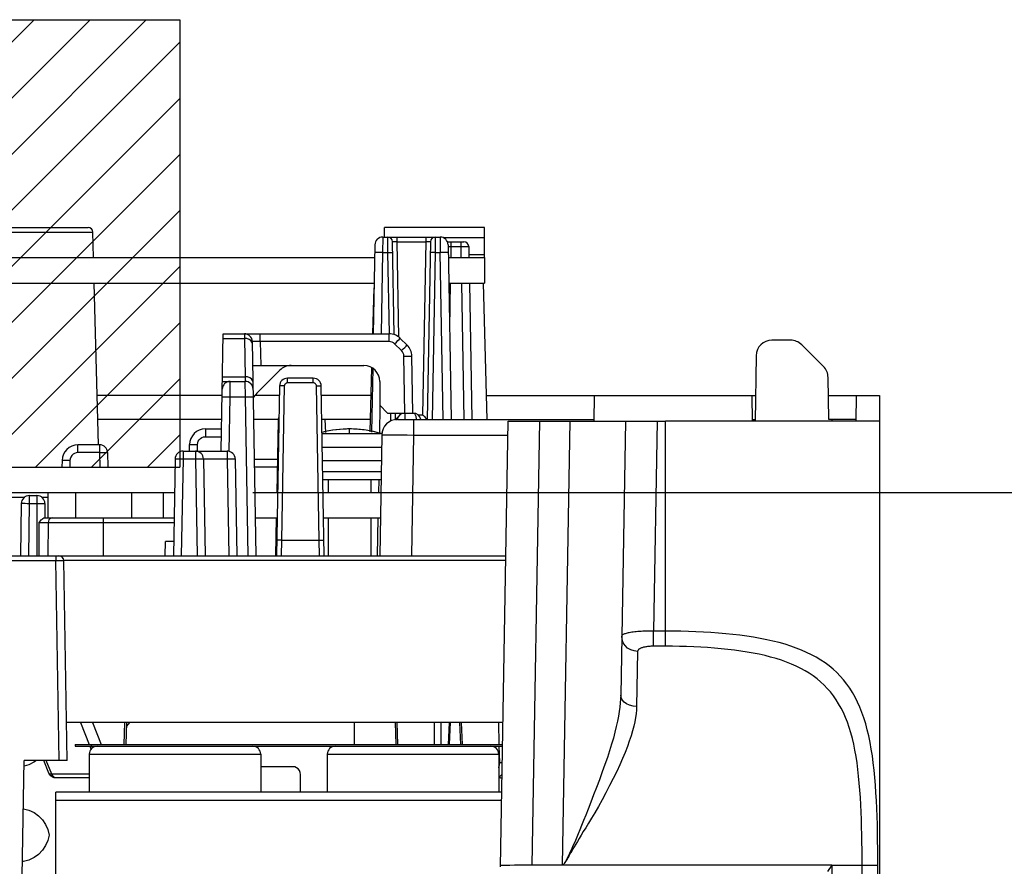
# Model space of a CAD drawing. Extents: x 30 to 410, y 34 to 287.
# Tile 45 of 66: x 308 to 333, y 93 to 115. Entities that reach past the tile are written whole.
import ezdxf

# ---------------------------------------------------------------- set-up
doc = ezdxf.new("R2010")
doc.units = 0
doc.header["$LTSCALE"] = 23.1
doc.layers.get('0').update_dxf_attribs({"linetype": 'CONTINUOUS'})
for name, color, linetype in [('ALL_AXIS', 7, 'CONTINUOUS'), ('ALL_CURVE', 7, 'CONTINUOUS'), ('ALL_DIM', 7, 'CONTINUOUS'), ('ALL_FEATURES', 7, 'CONTINUOUS')]:
    doc.layers.add(name, color=color, linetype=linetype)
doc.dimstyles.get("Standard").update_dxf_attribs({"dimtxt": 2.5, "dimasz": 2.5, "dimexe": 1.25, "dimexo": 0.625, "dimtad": 1, "dimcen": 2.5, "dimazin": 3, "dimtfac": 1, "dimtmove": 0, "dimatfit": 3})

# ---------------------------------------------------------------- blocks, each defined once
blk = doc.blocks.new('_OPEN')
at = {"color": 0, "linetype": 'BYBLOCK'}
for p, q in [((0, 0), (-1, 0.25)), ((-1, -0.25), (0, 0)), ((-1, 0), (0, 0))]:
    blk.add_line(p, q, dxfattribs=at)
blk = doc.blocks.new('*D39')
at = {"layer": 'ALL_DIM', "color": 2, "linetype": 'CONTINUOUS'}
for p, q in [((314.285, 102.702), (380.285, 102.702)), ((379.285, 102.702), (379.285, 74.322)), ((379.285, 45.942), (379.285, 74.322)), ((331.085, 45.942), (380.285, 45.942))]:
    blk.add_line(p, q, dxfattribs=at)
at = {"layer": 'ALL_DIM', "color": 2, "linetype": 'CONTINUOUS', "xscale": 2, "yscale": 2, "zscale": 2}
for p, rotation in [((379.285, 102.702), 90), ((379.285, 45.942), 270)]:
    blk.add_blockref('_OPEN', p, dxfattribs=dict(at, rotation=rotation))

msp = doc.modelspace()

# ---------------------------------------------------------------- linework, layer by layer
at = {"color": 7, "linetype": 'CONTINUOUS'}
for p, q in [((272.285, 114.622), (312.445, 114.622)), ((312.445, 114.622), (312.445, 103.342)), ((272.285, 103.342), (312.445, 103.342))]:
    msp.add_line(p, q, dxfattribs=at)
at = {"color": 2, "linetype": 'CONTINUOUS'}
for p, q in [((297.493, 103.342), (308.773, 114.622)), ((298.907, 103.342), (310.187, 114.622)), ((300.321, 103.342), (311.601, 114.622)), ((301.735, 103.342), (312.445, 114.052)), ((303.15, 103.342), (312.445, 112.638)), ((304.564, 103.342), (312.445, 111.224)), ((305.978, 103.342), (312.445, 109.81)), ((307.392, 103.342), (312.445, 108.395)), ((308.806, 103.342), (312.445, 106.981)), ((310.221, 103.342), (312.445, 105.567)), ((311.635, 103.342), (312.445, 104.153))]:
    msp.add_line(p, q, dxfattribs=at)
at = {"layer": 'ALL_AXIS', "color": 7, "linetype": 'CONTINUOUS'}
for p, q in [((322.281, 104.502), (323.681, 104.502)), ((330.085, 104.502), (324.685, 104.502)), ((330.085, 104.502), (330.085, 77.062)), ((317.527, 103.502), (316.043, 103.502)), ((275.166, 103.342), (312.324, 103.342)), ((317.522, 103.222), (316.048, 103.222)), ((317.519, 103.022), (316.052, 103.022)), ((316.19, 103.022), (316.19, 102.702)), ((317.26, 103.022), (317.26, 102.702)), ((298.719, 102.702), (312.313, 102.702)), ((316.19, 102.062), (316.19, 101.102)), ((317.26, 102.062), (317.26, 101.102))]:
    msp.add_line(p, q, dxfattribs=at)
at = {"layer": 'ALL_AXIS', "color": 9, "linetype": 'CONTINUOUS'}
for p, q in [((316.031, 104.19), (317.509, 104.19)), ((316.038, 103.841), (317.533, 103.841))]:
    msp.add_line(p, q, dxfattribs=at)
at = {"layer": 'ALL_AXIS', "color": 7, "linetype": 'CONTINUOUS'}
for centre, radius, start, end in [((316.725, 101.502), 2.8, 73.743, 104.3961), ((317.397, 103.806), 0.4, 68.3912, 73.743)]:
    msp.add_arc(centre, radius, start, end, dxfattribs=at)
at = {"layer": 'ALL_CURVE', "color": 40, "linetype": 'CONTINUOUS'}
msp.add_line((316.725, 104.208), (316.725, 104.302), dxfattribs=at)
msp.add_arc((316.725, 101.502), 2.8, 75.0994, 104.358, dxfattribs=at)
at = {"layer": 'ALL_FEATURES', "color": 9, "linetype": 'CONTINUOUS'}
for p, q in [((307.117, 109.265), (310.253, 109.265)), ((317.562, 109.142), (317.559, 108.749)), ((317.692, 108.749), (317.687, 109.142)), ((317.927, 109.024), (317.927, 109.142)), ((317.969, 106.614), (317.927, 109.024)), ((317.927, 109.024), (318.644, 109.024)), ((318.644, 109.024), (318.567, 104.66)), ((318.644, 109.142), (318.644, 109.024)), ((318.884, 109.142), (318.879, 108.749)), ((319.008, 109.142), (319.012, 108.749)), ((320.125, 109.124), (319.087, 109.124)), ((319.281, 109.022), (319.281, 108.904)), ((319.529, 109.022), (319.529, 108.904)), ((317.559, 108.749), (317.523, 106.702)), ((317.559, 108.749), (317.692, 108.749)), ((317.728, 106.702), (317.692, 108.749)), ((318.879, 108.749), (318.805, 104.542)), ((318.879, 108.749), (319.012, 108.749)), ((319.085, 104.542), (319.012, 108.749)), ((319.209, 108.905), (319.281, 108.904)), ((319.281, 108.904), (319.277, 108.622)), ((319.281, 108.904), (319.529, 108.904)), ((319.529, 108.904), (319.534, 108.622)), ((320.125, 108.692), (319.733, 108.692)), ((319.265, 107.982), (319.245, 106.835)), ((319.545, 107.982), (319.605, 104.542)), ((313.539, 106.585), (314.076, 106.585)), ((314.075, 106.702), (314.076, 106.585)), ((314.076, 106.585), (314.093, 105.619)), ((314.475, 106.506), (314.475, 106.702)), ((314.475, 106.506), (314.485, 105.902)), ((317.722, 106.506), (314.475, 106.506)), ((317.722, 106.506), (317.722, 106.702)), ((318.035, 106.278), (317.862, 106.448)), ((318.12, 104.702), (318.095, 106.139)), ((313.522, 105.619), (314.093, 105.619)), ((313.713, 105.109), (313.717, 105.502)), ((314.093, 105.619), (314.096, 105.502)), ((314.099, 105.109), (314.096, 105.502)), ((315.16, 105.464), (315.16, 105.582)), ((315.811, 105.464), (315.811, 105.582)), ((315.08, 105.386), (315.012, 101.495)), ((315.811, 105.464), (315.16, 105.464)), ((315.958, 101.495), (315.891, 105.386)), ((313.689, 103.736), (313.713, 105.109)), ((313.713, 105.109), (314.099, 105.109)), ((314.169, 101.102), (314.099, 105.109)), ((317.491, 104.896), (317.479, 104.191)), ((317.766, 104.5), (317.763, 104.704)), ((318.003, 104.66), (318.003, 104.702)), ((318.122, 104.702), (318.122, 104.542)), ((318.338, 104.542), (318.338, 104.149)), ((318.449, 104.66), (318.567, 104.66)), ((321.33, 93.302), (321.525, 104.502)), ((322.281, 104.502), (322.086, 93.302)), ((324.481, 104.502), (324.388, 99.205)), ((324.685, 98.823), (324.685, 104.502)), ((313.092, 104.302), (313.092, 104.106)), ((313.092, 104.106), (313.496, 104.106)), ((318.338, 104.149), (318.285, 101.102)), ((318.338, 104.149), (320.719, 104.149)), ((309.878, 103.706), (309.878, 103.902)), ((310.426, 103.902), (310.426, 103.706)), ((312.528, 103.742), (312.528, 103.546)), ((312.843, 103.742), (312.843, 103.546)), ((312.889, 103.742), (312.892, 103.909)), ((313.643, 103.742), (313.643, 103.546)), ((309.678, 103.509), (309.676, 103.342)), ((310.426, 103.706), (309.878, 103.706)), ((310.426, 103.706), (310.432, 103.342)), ((312.528, 103.546), (312.485, 101.102)), ((312.528, 103.546), (312.843, 103.546)), ((312.843, 103.546), (312.885, 101.102)), ((313.043, 103.546), (313.643, 103.546)), ((313.643, 103.546), (313.685, 101.102)), ((314.33, 103.346), (314.902, 103.346)), ((317.459, 103.022), (317.453, 102.702)), ((304.323, 102.584), (308.537, 102.584)), ((308.652, 102.622), (308.652, 102.426)), ((308.845, 102.622), (308.845, 101.102)), ((308.96, 102.584), (309.125, 102.584)), ((312.025, 102.702), (312.025, 102.062)), ((308.652, 102.426), (308.629, 101.102)), ((308.652, 102.426), (308.845, 102.426)), ((309.203, 102.056), (309.173, 102.04)), ((309.236, 102.062), (309.203, 102.056)), ((310.525, 101.102), (310.525, 102.062)), ((317.442, 102.062), (317.425, 101.102)), ((308.897, 101.944), (308.893, 101.102)), ((309.128, 101.944), (309.12, 101.102)), ((309.128, 101.944), (312.3, 101.944)), ((315.012, 101.495), (315.003, 101.102)), ((315.012, 101.495), (315.958, 101.495)), ((315.967, 101.102), (315.958, 101.495)), ((309.321, 101.102), (309.321, 100.984)), ((301.243, 100.984), (309.321, 100.984)), ((309.409, 95.942), (309.321, 100.984)), ((320.664, 100.984), (309.521, 100.984)), ((324.388, 98.823), (324.388, 99.205)), ((324.685, 99.205), (324.388, 99.205)), ((324.685, 98.823), (324.388, 98.823)), ((323.986, 98.694), (323.96, 97.307)), ((309.947, 96.902), (310.164, 96.342)), ((310.249, 96.902), (310.466, 96.342)), ((311.048, 96.342), (311.062, 96.902)), ((317.918, 96.902), (317.932, 96.342)), ((318.868, 96.342), (318.869, 96.902)), ((319.037, 96.342), (319.038, 96.902)), ((319.219, 96.342), (319.245, 96.902)), ((319.537, 96.902), (319.564, 96.342)), ((320.5, 96.342), (320.488, 96.902)), ((310.18, 96.302), (310.21, 96.223)), ((310.209, 96.342), (310.209, 96.302)), ((320.509, 95.891), (320.5, 96.302)), ((310.165, 96.102), (314.485, 96.102)), ((316.165, 96.102), (320.485, 96.102)), ((309.223, 95.596), (309.079, 95.942)), ((310.165, 95.596), (309.223, 95.596)), ((320.485, 95.529), (320.511, 95.541)), ((320.53, 95.502), (320.568, 95.508)), ((309.325, 94.944), (320.558, 94.944)), ((328.885, 93.302), (330.041, 93.302)), ((329.644, 77.062), (329.644, 93.302)), ((330.041, 77.062), (330.041, 93.302))]:
    msp.add_line(p, q, dxfattribs=at)
at = {"layer": 'ALL_FEATURES', "color": 7, "linetype": 'CONTINUOUS'}
for p, q in [((307.237, 109.382), (310.133, 109.382)), ((310.27, 108.622), (310.253, 109.265)), ((317.562, 109.142), (319.008, 109.142)), ((317.848, 106.68), (317.807, 109.024)), ((318.764, 109.024), (318.685, 104.542)), ((319.201, 109.022), (319.609, 109.022)), ((317.362, 108.946), (317.323, 106.702)), ((319.208, 108.946), (319.285, 104.542)), ((319.729, 108.904), (319.734, 108.622)), ((320.125, 108.622), (320.125, 107.982)), ((268.725, 107.982), (317.345, 107.982)), ((310.394, 103.901), (310.287, 107.982)), ((319.225, 107.982), (320.125, 107.982)), ((319.745, 107.982), (319.805, 104.542)), ((320.195, 104.542), (320.105, 107.982)), ((317.312, 106.702), (317.342, 107.864)), ((313.49, 103.742), (313.541, 106.702)), ((313.541, 106.702), (317.722, 106.702)), ((314.369, 101.102), (314.275, 106.506)), ((318.176, 106.417), (318.002, 106.587)), ((327.84, 106.542), (327.373, 106.542)), ((328.67, 105.878), (328.122, 106.425)), ((318.32, 104.702), (318.295, 106.139)), ((326.973, 106.149), (326.945, 104.502)), ((314.285, 105.902), (317.085, 105.902)), ((314.385, 105.202), (314.968, 105.785)), ((317.247, 104.228), (317.289, 105.843)), ((317.308, 105.832), (317.28, 104.223)), ((313.52, 105.502), (314.096, 105.502)), ((315.811, 105.582), (315.16, 105.582)), ((317.485, 105.502), (317.485, 104.902)), ((328.805, 104.542), (328.787, 105.602)), ((314.96, 105.386), (314.885, 101.102)), ((316.085, 101.102), (316.011, 105.386)), ((313.514, 105.142), (310.361, 105.142)), ((314.956, 105.142), (314.336, 105.142)), ((317.271, 105.142), (316.015, 105.142)), ((320.18, 105.142), (326.956, 105.142)), ((322.892, 104.502), (322.9, 105.142)), ((326.878, 104.502), (326.87, 105.142)), ((328.795, 105.142), (330.085, 105.142)), ((329.496, 105.142), (329.485, 104.502)), ((330.085, 105.142), (330.085, 104.502)), ((317.485, 104.902), (317.685, 104.702)), ((313.503, 104.542), (310.377, 104.542)), ((314.927, 104.542), (314.309, 104.542)), ((314.922, 104.506), (314.89, 102.702)), ((317.255, 104.542), (316.025, 104.542)), ((316.105, 104.542), (316.122, 104.216)), ((317.685, 104.702), (318.12, 104.702)), ((317.885, 104.542), (317.883, 104.702)), ((317.885, 104.542), (317.927, 104.542)), ((317.918, 104.575), (317.957, 104.613)), ((317.938, 104.542), (322.893, 104.542)), ((318.122, 104.702), (318.329, 104.702)), ((320.529, 93.26), (320.725, 104.502)), ((320.725, 104.502), (322.281, 104.502)), ((323.681, 104.502), (323.56, 97.591)), ((323.681, 104.502), (324.685, 104.502)), ((326.878, 104.542), (326.945, 104.542)), ((329.485, 104.542), (328.805, 104.542)), ((328.885, 104.542), (328.885, 104.502)), ((313.092, 104.302), (313.499, 104.302)), ((317.539, 104.149), (317.485, 101.102)), ((310.426, 103.902), (309.878, 103.902)), ((312.528, 103.742), (313.643, 103.742)), ((312.69, 103.742), (312.692, 103.909)), ((309.478, 103.509), (309.476, 103.342)), ((310.626, 103.706), (310.632, 103.342)), ((312.328, 103.546), (312.285, 101.102)), ((313.043, 103.546), (313.085, 101.102)), ((313.843, 103.546), (313.885, 101.102)), ((314.327, 103.542), (314.905, 103.542)), ((308.652, 102.622), (308.845, 102.622)), ((309.125, 102.062), (309.125, 102.702)), ((309.825, 102.062), (309.825, 102.702)), ((311.225, 102.702), (311.225, 102.062)), ((314.341, 102.702), (314.913, 102.702)), ((316.057, 102.702), (317.513, 102.702)), ((308.452, 102.426), (308.429, 101.102)), ((309.045, 102.422), (309.045, 102.062)), ((309.029, 102.062), (309.125, 102.062)), ((309.236, 102.062), (311.364, 102.062)), ((314.879, 102.062), (314.862, 101.102)), ((312.079, 101.102), (312.085, 101.462)), ((312.292, 101.462), (312.085, 101.462)), ((301.241, 101.102), (320.666, 101.102)), ((309.609, 95.942), (309.521, 100.984)), ((320.593, 96.902), (309.593, 96.902)), ((311.095, 96.342), (311.109, 96.902)), ((311.175, 96.902), (311.107, 96.808)), ((316.84, 96.902), (316.841, 96.342)), ((317.875, 96.902), (317.889, 96.342)), ((319.247, 96.342), (319.273, 96.902)), ((319.494, 96.902), (319.521, 96.342)), ((309.809, 96.342), (309.809, 96.302)), ((309.809, 96.342), (320.583, 96.342)), ((309.809, 96.302), (320.582, 96.302)), ((310.165, 96.102), (310.165, 95.142)), ((314.485, 96.102), (314.485, 95.142)), ((316.165, 96.102), (316.165, 95.142)), ((320.485, 96.102), (320.485, 95.142)), ((308.474, 93.022), (308.525, 95.942)), ((309.609, 95.942), (308.525, 95.942)), ((309.147, 95.626), (309.016, 95.942)), ((309.163, 95.595), (309.147, 95.626)), ((315.29, 95.786), (314.485, 95.786)), ((315.488, 95.142), (315.489, 95.586)), ((310.165, 95.502), (309.332, 95.502)), ((320.53, 95.502), (320.485, 95.502)), ((320.53, 95.502), (320.568, 95.507)), ((309.325, 83.062), (309.325, 95.142)), ((320.562, 95.142), (309.325, 95.142)), ((328.885, 93.302), (321.33, 93.302)), ((328.885, 93.302), (328.772, 93.14)), ((328.885, 93.302), (328.885, 82.669))]:
    msp.add_line(p, q, dxfattribs=at)
at = {"layer": 'ALL_FEATURES', "color": 3, "linetype": 'CONTINUOUS'}
for p, q in [((317.605, 109.142), (317.605, 109.382)), ((320.125, 109.382), (317.605, 109.382)), ((320.125, 108.622), (320.125, 109.382)), ((268.725, 108.622), (317.357, 108.622)), ((319.214, 108.622), (320.125, 108.622)), ((309.125, 102.062), (309.236, 102.062)), ((311.364, 102.062), (312.302, 102.062)), ((314.352, 102.062), (314.902, 102.062)), ((316.069, 102.062), (317.502, 102.062))]:
    msp.add_line(p, q, dxfattribs=at)
at = {"layer": 'ALL_FEATURES', "color": 9, "linetype": 'CONTINUOUS'}
for points in [[(317.807, 109.024), (317.81, 109.025), (317.819, 109.025), (317.833, 109.025), (317.852, 109.025), (317.875, 109.025), (317.9, 109.025), (317.927, 109.024)], [(318.644, 109.024), (318.67, 109.025), (318.696, 109.025), (318.718, 109.025), (318.737, 109.025), (318.752, 109.025), (318.761, 109.025), (318.764, 109.024)], [(317.559, 108.749), (317.497, 108.75), (317.441, 108.751), (317.397, 108.751), (317.369, 108.75), (317.359, 108.749)], [(317.692, 108.749), (317.729, 108.75), (317.762, 108.75), (317.789, 108.75), (317.806, 108.75), (317.812, 108.749)], [(318.879, 108.749), (318.842, 108.75), (318.808, 108.75), (318.782, 108.75), (318.765, 108.75), (318.759, 108.749)], [(319.212, 108.749), (319.202, 108.75), (319.174, 108.751), (319.129, 108.751), (319.074, 108.75), (319.012, 108.749)], [(319.529, 108.904), (319.584, 108.905), (319.612, 108.905), (319.639, 108.905), (319.664, 108.905), (319.686, 108.905), (319.704, 108.905), (319.717, 108.905), (319.726, 108.905), (319.729, 108.904)], [(314.276, 106.447), (314.265, 106.49), (314.237, 106.529), (314.193, 106.559), (314.137, 106.579), (314.076, 106.585)], [(314.475, 106.506), (314.43, 106.506), (314.389, 106.507), (314.352, 106.507), (314.321, 106.507), (314.297, 106.507), (314.28, 106.506), (314.275, 106.506)], [(317.862, 106.448), (317.833, 106.472), (317.799, 106.49), (317.761, 106.502), (317.722, 106.506)], [(317.862, 106.448), (317.905, 106.492), (317.944, 106.531), (317.975, 106.562), (317.995, 106.581), (318.002, 106.587)], [(318.035, 106.278), (318.078, 106.321), (318.117, 106.36), (318.148, 106.391), (318.168, 106.411), (318.176, 106.417)], [(318.095, 106.139), (318.091, 106.176), (318.08, 106.213), (318.061, 106.247), (318.035, 106.278)], [(318.095, 106.139), (318.157, 106.14), (318.213, 106.14), (318.257, 106.14), (318.285, 106.14), (318.295, 106.139)], [(314.293, 105.481), (314.282, 105.525), (314.254, 105.563), (314.209, 105.594), (314.154, 105.613), (314.093, 105.619)], [(315.08, 105.386), (315.043, 105.386), (315.01, 105.387), (314.983, 105.387), (314.966, 105.386), (314.96, 105.386)], [(315.16, 105.464), (315.149, 105.464), (315.138, 105.461), (315.127, 105.457), (315.116, 105.451), (315.107, 105.444), (315.098, 105.435), (315.091, 105.424), (315.085, 105.413), (315.082, 105.4), (315.08, 105.386)], [(315.891, 105.386), (315.89, 105.396), (315.888, 105.406), (315.884, 105.417), (315.878, 105.427), (315.87, 105.437), (315.861, 105.446), (315.851, 105.454), (315.839, 105.459), (315.826, 105.463), (315.811, 105.464)], [(315.891, 105.386), (315.928, 105.386), (315.961, 105.387), (315.988, 105.387), (316.005, 105.386), (316.011, 105.386)], [(313.513, 105.109), (313.523, 105.11), (313.552, 105.111), (313.596, 105.111), (313.652, 105.11), (313.713, 105.109)], [(314.099, 105.109), (314.161, 105.11), (314.217, 105.111), (314.261, 105.111), (314.289, 105.11), (314.299, 105.109)], [(314.922, 104.506), (314.929, 104.506), (314.945, 104.507)], [(318.329, 104.702), (318.344, 104.698), (318.358, 104.689), (318.369, 104.675), (318.379, 104.658), (318.387, 104.64), (318.393, 104.621), (318.398, 104.601), (318.402, 104.582), (318.405, 104.564), (318.407, 104.546), (318.407, 104.542)], [(312.892, 103.909), (312.898, 103.953), (312.913, 103.994), (312.936, 104.031), (312.967, 104.062), (313.005, 104.085), (313.047, 104.1), (313.092, 104.106)], [(317.539, 104.149), (317.554, 104.15), (317.598, 104.151), (317.671, 104.152), (317.768, 104.152), (317.887, 104.152), (318.024, 104.151), (318.177, 104.15), (318.338, 104.149)], [(312.692, 103.909), (312.702, 103.91), (312.731, 103.911), (312.775, 103.911), (312.831, 103.91), (312.892, 103.909)], [(309.678, 103.509), (309.617, 103.51), (309.561, 103.511), (309.517, 103.511), (309.488, 103.51), (309.478, 103.509)], [(309.878, 103.706), (309.834, 103.701), (309.793, 103.686), (309.755, 103.663), (309.724, 103.632), (309.699, 103.595), (309.684, 103.553), (309.678, 103.509)], [(310.426, 103.706), (310.478, 103.706), (310.526, 103.707), (310.567, 103.707), (310.599, 103.707), (310.619, 103.706), (310.626, 103.706)], [(312.328, 103.546), (312.335, 103.546), (312.355, 103.547), (312.387, 103.547), (312.428, 103.547), (312.476, 103.546), (312.528, 103.546)], [(312.843, 103.546), (312.894, 103.546), (312.943, 103.547), (312.984, 103.547), (313.016, 103.547), (313.036, 103.546), (313.043, 103.546)], [(313.643, 103.546), (313.694, 103.546), (313.743, 103.547), (313.784, 103.547), (313.816, 103.547), (313.836, 103.546), (313.843, 103.546)], [(308.452, 102.426), (308.458, 102.426), (308.478, 102.427), (308.51, 102.427), (308.552, 102.427), (308.6, 102.426), (308.652, 102.426)], [(308.845, 102.426), (308.897, 102.426), (308.945, 102.425), (308.987, 102.425), (309.019, 102.424), (309.039, 102.423), (309.045, 102.422)], [(309.173, 102.04), (309.149, 102.014), (309.134, 101.981), (309.128, 101.944)], [(308.897, 101.944), (308.935, 101.945), (308.974, 101.945), (309.011, 101.945), (309.046, 101.945), (309.078, 101.945), (309.106, 101.945), (309.128, 101.944)], [(315.012, 101.495), (314.975, 101.496), (314.942, 101.496), (314.915, 101.496), (314.898, 101.496), (314.892, 101.495)], [(315.958, 101.495), (315.996, 101.496), (316.029, 101.496), (316.056, 101.496), (316.073, 101.496), (316.078, 101.495)], [(309.321, 100.984), (309.373, 100.985), (309.4, 100.985), (309.427, 100.985), (309.453, 100.985), (309.475, 100.985), (309.494, 100.985), (309.508, 100.985), (309.517, 100.985), (309.521, 100.984)], [(324.388, 99.205), (324.342, 99.206), (324.296, 99.205), (324.25, 99.205), (324.205, 99.204), (324.16, 99.202), (324.116, 99.2), (324.073, 99.198), (324.031, 99.195), (323.99, 99.192), (323.951, 99.189), (323.913, 99.185), (323.876, 99.181), (323.841, 99.176), (323.808, 99.171), (323.777, 99.165), (323.748, 99.159), (323.721, 99.153), (323.696, 99.147), (323.674, 99.14), (323.654, 99.132), (323.636, 99.125), (323.621, 99.117), (323.609, 99.109), (323.599, 99.101), (323.592, 99.092), (323.588, 99.083), (323.586, 99.074)], [(323.986, 98.694), (323.896, 98.704), (323.811, 98.732), (323.734, 98.777), (323.671, 98.838), (323.624, 98.91), (323.595, 98.99), (323.586, 99.074)], [(330.041, 93.302), (330.04, 93.509), (330.039, 93.716), (330.036, 93.922), (330.033, 94.127), (330.028, 94.332), (330.022, 94.534), (330.014, 94.735), (330.005, 94.934), (329.994, 95.13), (329.981, 95.324), (329.965, 95.514), (329.947, 95.7), (329.926, 95.882), (329.903, 96.06), (329.876, 96.232), (329.846, 96.4), (329.812, 96.562), (329.775, 96.719), (329.734, 96.87), (329.689, 97.015), (329.64, 97.154), (329.587, 97.288), (329.53, 97.415), (329.468, 97.538), (329.402, 97.654), (329.332, 97.765), (329.257, 97.871), (329.178, 97.972), (329.094, 98.068), (329.005, 98.158), (328.912, 98.245), (328.813, 98.326), (328.71, 98.403), (328.602, 98.476), (328.488, 98.544), (328.37, 98.608), (328.246, 98.669), (328.117, 98.725), (327.983, 98.778), (327.845, 98.827), (327.701, 98.872), (327.552, 98.914), (327.398, 98.953), (327.24, 98.988), (327.077, 99.021), (326.91, 99.05), (326.739, 99.076), (326.565, 99.1), (326.387, 99.121), (326.206, 99.139), (326.022, 99.155), (325.835, 99.169), (325.647, 99.18), (325.457, 99.189), (325.265, 99.196), (325.072, 99.201), (324.879, 99.204), (324.685, 99.205)], [(324.388, 98.823), (324.365, 98.823), (324.342, 98.822), (324.319, 98.821), (324.297, 98.82), (324.274, 98.818), (324.252, 98.816), (324.231, 98.814), (324.21, 98.811), (324.189, 98.808), (324.169, 98.804), (324.15, 98.8), (324.132, 98.796), (324.114, 98.791), (324.098, 98.786), (324.082, 98.781), (324.068, 98.775), (324.054, 98.769), (324.042, 98.762), (324.03, 98.756), (324.02, 98.749), (324.011, 98.742), (324.004, 98.734), (323.998, 98.726), (323.993, 98.719), (323.989, 98.71), (323.987, 98.702), (323.986, 98.694)], [(329.644, 93.302), (329.644, 93.496), (329.642, 93.689), (329.64, 93.882), (329.637, 94.074), (329.632, 94.265), (329.627, 94.455), (329.62, 94.642), (329.611, 94.828), (329.601, 95.012), (329.588, 95.193), (329.574, 95.37), (329.557, 95.545), (329.538, 95.715), (329.516, 95.881), (329.491, 96.043), (329.463, 96.199), (329.432, 96.351), (329.398, 96.497), (329.36, 96.638), (329.318, 96.774), (329.273, 96.905), (329.224, 97.029), (329.171, 97.149), (329.114, 97.263), (329.053, 97.372), (328.988, 97.476), (328.919, 97.575), (328.845, 97.67), (328.767, 97.759), (328.685, 97.844), (328.599, 97.924), (328.508, 98.001), (328.412, 98.073), (328.311, 98.141), (328.206, 98.205), (328.097, 98.265), (327.982, 98.321), (327.863, 98.374), (327.739, 98.423), (327.611, 98.469), (327.477, 98.512), (327.339, 98.551), (327.197, 98.587), (327.051, 98.62), (326.9, 98.65), (326.746, 98.678), (326.587, 98.702), (326.426, 98.725), (326.261, 98.744), (326.093, 98.761), (325.923, 98.776), (325.75, 98.789), (325.576, 98.8), (325.4, 98.808), (325.222, 98.815), (325.044, 98.819), (324.865, 98.822), (324.685, 98.823)], [(323.56, 97.591), (323.557, 97.496), (323.549, 97.395), (323.538, 97.288), (323.522, 97.176), (323.503, 97.056), (323.478, 96.93), (323.449, 96.797), (323.414, 96.657), (323.375, 96.509), (323.33, 96.354), (323.28, 96.19), (323.224, 96.019), (323.163, 95.84), (323.096, 95.653), (323.024, 95.457), (322.949, 95.261), (322.877, 95.076), (322.806, 94.892), (322.738, 94.719), (322.677, 94.564), (322.623, 94.427), (322.574, 94.305), (322.529, 94.196), (322.488, 94.096), (322.451, 94.006), (322.416, 93.926), (322.385, 93.853), (322.356, 93.787), (322.329, 93.727), (322.304, 93.672), (322.281, 93.622), (322.259, 93.576), (322.238, 93.533), (322.219, 93.494), (322.201, 93.458), (322.184, 93.425), (322.167, 93.396), (322.152, 93.369), (322.137, 93.346), (322.122, 93.326), (322.106, 93.31), (322.086, 93.302)], [(323.96, 97.307), (323.87, 97.314), (323.785, 97.336), (323.709, 97.37), (323.646, 97.415), (323.598, 97.469), (323.569, 97.528), (323.56, 97.591)], [(323.96, 97.307), (323.956, 97.217), (323.947, 97.123), (323.933, 97.023), (323.914, 96.917), (323.889, 96.805), (323.858, 96.687), (323.82, 96.562), (323.777, 96.431), (323.727, 96.293), (323.67, 96.147), (323.606, 95.994), (323.536, 95.834), (323.458, 95.666), (323.373, 95.491), (323.281, 95.308), (323.186, 95.125), (323.092, 94.953), (322.997, 94.784), (322.904, 94.625), (322.82, 94.484), (322.745, 94.36), (322.678, 94.248), (322.617, 94.148), (322.562, 94.056), (322.512, 93.973), (322.467, 93.898), (322.426, 93.831), (322.39, 93.769), (322.356, 93.712), (322.326, 93.66), (322.298, 93.612), (322.249, 93.527)], [(320.485, 95.76), (320.49, 95.771), (320.505, 95.829), (320.509, 95.891)], [(320.509, 95.891), (320.541, 95.891), (320.575, 95.891)], [(309.223, 95.596), (309.187, 95.599), (309.162, 95.609), (309.147, 95.626)], [(309.332, 95.502), (309.3, 95.508), (309.27, 95.527), (309.243, 95.557), (309.223, 95.596)], [(320.511, 95.541), (320.567, 95.587), (320.57, 95.59)], [(322.249, 93.527), (322.227, 93.49), (322.206, 93.455), (322.187, 93.423), (322.17, 93.394), (322.153, 93.368), (322.137, 93.345), (322.122, 93.326), (322.106, 93.31), (322.086, 93.302)]]:
    msp.add_lwpolyline(points, dxfattribs=at)
at = {"layer": 'ALL_FEATURES', "color": 7, "linetype": 'CONTINUOUS'}
for points in [[(317.877, 104.534), (317.881, 104.538), (317.885, 104.542)], [(317.887, 104.544), (317.89, 104.547), (317.902, 104.558), (317.918, 104.575)], [(318.567, 104.66), (318.589, 104.638), (318.611, 104.616), (318.633, 104.594), (318.652, 104.575), (318.669, 104.558), (318.681, 104.547), (318.685, 104.542)], [(308.897, 101.944), (308.927, 101.978), (308.953, 102.007), (308.977, 102.031), (308.998, 102.048), (309.016, 102.059), (309.029, 102.062)], [(308.834, 95.942), (308.769, 95.896), (308.642, 95.836), (308.523, 95.803)], [(309.237, 95.526), (309.196, 95.555), (309.163, 95.595)], [(315.489, 95.586), (315.482, 95.638), (315.462, 95.686), (315.431, 95.728), (315.39, 95.759), (315.342, 95.779), (315.29, 95.786)], [(309.332, 95.502), (309.283, 95.508), (309.237, 95.526)], [(308.504, 94.727), (308.507, 94.727), (308.644, 94.69), (308.772, 94.629), (308.887, 94.547), (308.985, 94.446), (309.064, 94.329), (309.121, 94.2), (309.155, 94.062)], [(309.155, 94.062), (309.121, 93.924), (309.064, 93.795), (308.986, 93.678), (308.887, 93.576), (308.773, 93.494), (308.645, 93.433), (308.509, 93.396), (308.481, 93.393)], [(321.33, 93.302), (321.174, 93.302), (321.024, 93.301), (320.885, 93.3), (320.764, 93.298), (320.664, 93.296), (320.591, 93.294), (320.545, 93.291), (320.53, 93.288)]]:
    msp.add_lwpolyline(points, dxfattribs=at)
for centre, radius, start, end in [((310.133, 109.262), 0.12, 1.5, 90), ((317.562, 108.942), 0.2, 90, 179), ((317.687, 109.022), 0.12, 1, 90.0005), ((318.884, 109.022), 0.12, 90, 179), ((319.008, 108.942), 0.2, 1, 90), ((319.201, 108.902), 0.12, 90, 95.2172), ((319.609, 108.902), 0.12, 1, 90), ((314.075, 106.502), 0.2, 1, 90), ((317.722, 106.302), 0.4, 45.5, 90), ((327.373, 106.142), 0.4, 90, 179), ((327.84, 106.142), 0.4, 45, 90), ((317.895, 106.132), 0.4, 1, 45.5), ((315.251, 105.502), 0.4, 90, 135), ((317.085, 105.502), 0.4, 0, 90), ((328.387, 105.595), 0.4, 1, 45), ((313.717, 105.302), 0.2, 90, 179), ((314.096, 105.302), 0.2, 1, 90), ((315.16, 105.382), 0.2, 90, 179), ((315.811, 105.382), 0.2, 1, 90), ((314.668, 104.919), 0.4, 135, 157.1251), ((315.122, 104.502), 0.2, 151.8664, 179), ((317.938, 104.142), 0.4, 90, 179), ((318.122, 104.502), 0.2, 90, 167.9477), ((318.329, 104.502), 0.2, 11.5731, 90), ((313.092, 103.902), 0.4, 90, 179), ((309.878, 103.502), 0.4, 90, 179), ((310.426, 103.702), 0.2, 1, 90), ((312.528, 103.542), 0.2, 90, 179), ((312.843, 103.542), 0.2, 1, 90), ((313.643, 103.542), 0.2, 1, 90), ((308.652, 102.422), 0.2, 90, 179), ((308.845, 102.422), 0.2, 0, 90), ((309.401, 100.982), 0.12, 1, 90), ((310.365, 96.102), 0.2, 90, 180), ((314.285, 96.102), 0.2, 0, 90), ((316.365, 96.102), 0.2, 90, 180), ((320.285, 96.102), 0.2, 0, 90)]:
    msp.add_arc(centre, radius, start, end, dxfattribs=at)

# ---------------------------------------------------------------- dimensions: what is measured, and where the dimension line sits
at = {"layer": 'ALL_DIM', "color": 2, "linetype": 'CONTINUOUS'}
dim = msp.add_linear_dim(base=(379.285, 45.942), p1=(313.285, 102.702), p2=(330.085, 45.942), angle=270, dimstyle='Standard', dxfattribs=at)
dim.commit()
dim.dimension.update_dxf_attribs({"geometry": '*D39', "text_midpoint": (379.285, 67.442), "dimtype": 128})

doc.saveas('drawing.dxf')
